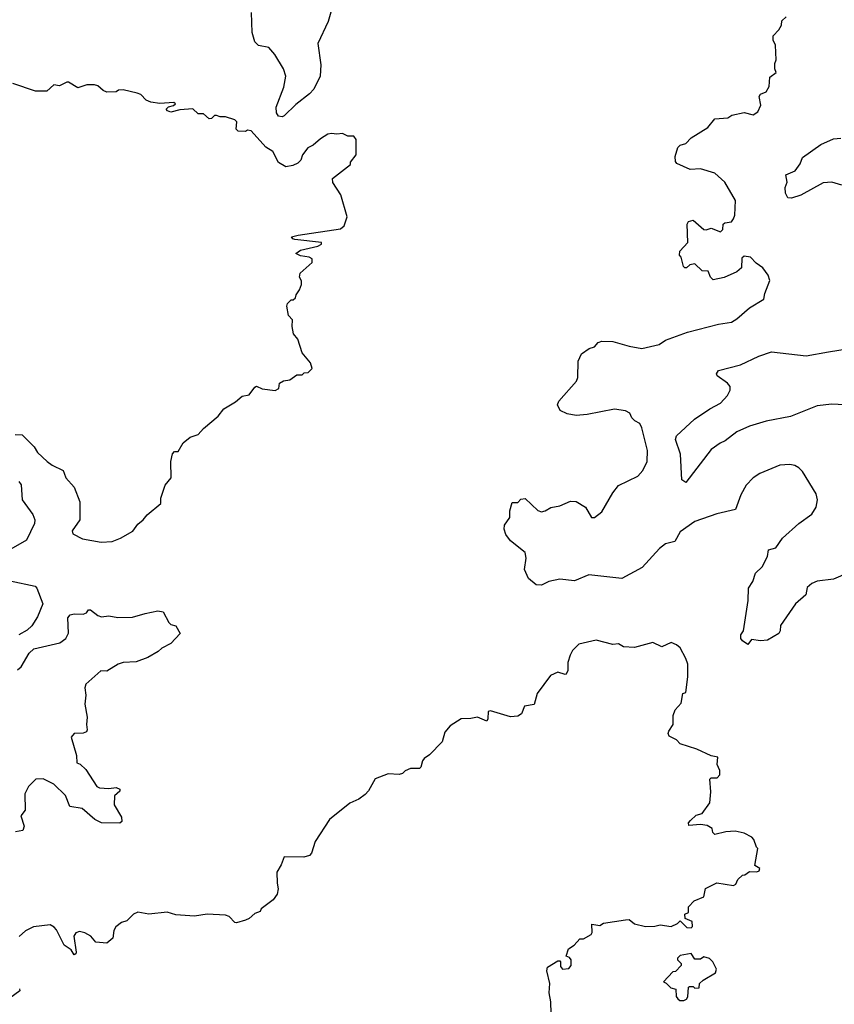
# Model space of a CAD drawing. Extents: x 1966327 to 2147849, y 395140 to 552178.
# Tile 151 of 256: x 2011738 to 2016199, y 488492 to 493885. Entities that reach past the tile are written whole.
import ezdxf

# ---------------------------------------------------------------- set-up
doc = ezdxf.new("R2010")
doc.units = 0

msp = doc.modelspace()

# ---------------------------------------------------------------- linework, layer by layer
at = {"layer": '0CON20XD'}
for points in [[(2013463.1, 494005), (2013426.7, 493875), (2013369.5, 493755), (2013387.2, 493637.2), (2013382.5, 493575), (2013349.1, 493505), (2013325, 493478.5), (2013249.1, 493420.9), (2013185, 493357.5), (2013175, 493352.5), (2013155, 493356), (2013143.3, 493375), (2013141.5, 493405), (2013184.6, 493515), (2013195.4, 493575), (2013182.5, 493615), (2013134.7, 493694.7), (2013102.1, 493732.1), (2013045, 493744.2), (2013024.6, 493764.6), (2013010.8, 493815), (2013007.1, 493925)], [(2015657.5, 492895), (2015598.8, 492995), (2015545, 493043.8), (2015465, 493068), (2015410, 493065), (2015337, 493097), (2015328.3, 493108.3), (2015327.5, 493135), (2015342.5, 493185), (2015355, 493197.5), (2015385, 493207.5), (2015415, 493237.5), (2015506.4, 493293.6), (2015545, 493342.5), (2015615, 493348), (2015638.3, 493361.7), (2015705, 493376.2), (2015755, 493364), (2015780.5, 493379.5), (2015797, 493417), (2015787.5, 493465), (2015795, 493477.5), (2015825, 493490), (2015841.7, 493518.3), (2015845, 493570), (2015880, 493595), (2015872.5, 493615), (2015872.5, 493645), (2015880, 493665), (2015877.5, 493745), (2015863, 493773), (2015863, 493797), (2015895, 493830), (2015910, 493855), (2015911.7, 493878.3), (2015935, 493900)], [(2011713.4, 491613.4), (2011751.2, 491611.2), (2011817.1, 491545), (2011835.7, 491515), (2011888.6, 491465), (2011915, 491444.4), (2011975.5, 491415.5), (2011981.4, 491401.4), (2011990, 491375), (2012035.7, 491325), (2012066.9, 491245), (2012067.1, 491145), (2012024, 491085), (2012028.3, 491068.3), (2012080.7, 491040.7), (2012183.8, 491023.8), (2012243, 491027), (2012290, 491045), (2012356.4, 491083.6), (2012385, 491122.5), (2012413.9, 491146.1), (2012435, 491173.3), (2012510, 491235), (2012511.2, 491265), (2012533.3, 491335), (2012566.7, 491375), (2012565.8, 491465), (2012573.6, 491506.4), (2012585, 491520), (2012605, 491520), (2012633.6, 491566.4), (2012671.7, 491598.3), (2012715, 491613.8), (2012745, 491646.7), (2012825, 491713.3), (2012855, 491753.8), (2012918.8, 491791.2), (2012955, 491822.5), (2012995, 491830), (2013025, 491872.5), (2013035, 491877.5), (2013065, 491862.5), (2013136.4, 491853.6), (2013157.5, 491865), (2013160, 491895), (2013183, 491907), (2013217, 491913), (2013255, 491940), (2013285, 491940), (2013295, 491950), (2013317, 491953), (2013340, 491975), (2013330, 492005), (2013285, 492060), (2013260, 492135), (2013237.5, 492165), (2013230, 492205), (2013231.7, 492241.7), (2013210, 492265), (2013200, 492315), (2013205, 492330), (2013225, 492350), (2013235, 492350), (2013248.3, 492361.7), (2013251.7, 492378.3), (2013270, 492405), (2013280, 492435), (2013280, 492455), (2013270, 492475), (2013273, 492497), (2013340, 492555), (2013340, 492575), (2013322.5, 492585), (2013275, 492592), (2013250, 492605), (2013275, 492622.5), (2013370, 492645), (2013390, 492655), (2013390, 492665), (2013245, 492681.4), (2013232.5, 492685), (2013226.7, 492695), (2013262.5, 492705), (2013495, 492739.2), (2013513.8, 492755), (2013530, 492805), (2013496.4, 492926.4), (2013453, 492993), (2013450, 493015), (2013548.3, 493091.7), (2013550, 493105), (2013580, 493145), (2013579.3, 493229.3), (2013567, 493247), (2013535, 493247.5), (2013505, 493262.5), (2013475, 493257.5), (2013445, 493262.5), (2013425, 493257.5), (2013385, 493233.3), (2013345, 493197.5), (2013315, 493182.5), (2013286.7, 493145), (2013277.5, 493115), (2013260.5, 493099.5), (2013234.1, 493085.9), (2013195, 493078.8), (2013155, 493102.5), (2013123.9, 493163.9), (2013085, 493186.7), (2013005, 493276.2), (2012985, 493280), (2012975, 493272.5), (2012933.8, 493273.8), (2012922.5, 493285), (2012926.7, 493325), (2012916.4, 493336.4), (2012865, 493352.5), (2012835, 493352.5), (2012815, 493360), (2012805, 493360), (2012787, 493343), (2012775, 493342.5), (2012745, 493370), (2012715, 493370), (2012685, 493397.5), (2012615, 493391.2), (2012565, 493378.8), (2012547.5, 493385), (2012540, 493395), (2012553, 493407), (2012580, 493415), (2012590, 493425), (2012581.7, 493431.7), (2012505, 493426.7), (2012455, 493432.5), (2012430, 493445), (2012400, 493475), (2012381.7, 493481.7), (2012305, 493500), (2012278.3, 493498.3), (2012265, 493490), (2012215, 493488.8), (2012195, 493496.7), (2012165, 493523.3), (2012147.3, 493527.3), (2012105, 493527.5), (2012055, 493512), (2012005, 493542.5), (2011995, 493542.5), (2011955, 493522.5), (2011925, 493527.5), (2011886.4, 493493.6), (2011823.6, 493493.6), (2011700, 493535)], [(2016239.3, 492979.3), (2016185, 492995.8), (2016138.5, 492991.5), (2016015.4, 492924.6), (2015965, 492908), (2015945, 492908.8), (2015931.4, 492935), (2015930, 492965), (2015940.8, 492995), (2015933.1, 493035), (2015983.6, 493056.4), (2016011.9, 493095), (2016025, 493129.4), (2016125, 493200.9), (2016195, 493232.6), (2016235, 493236.1)], [(2016342.5, 490885), (2016195, 490820), (2016105, 490810), (2016075, 490796.2), (2016050, 490775), (2016042.5, 490735), (2015986.7, 490685), (2015903.9, 490566.1), (2015903, 490537), (2015895, 490522.5), (2015833, 490487), (2015795, 490482.5), (2015745, 490490), (2015725, 490462.5), (2015695, 490482.5), (2015687.5, 490495), (2015687.5, 490515), (2015701.7, 490538.3), (2015727, 490703), (2015728.3, 490771.7), (2015751.7, 490808.3), (2015767, 490853), (2015802.7, 490887.3), (2015832, 490945), (2015838, 490982), (2015877.8, 490992.2), (2015914.5, 491045.5), (2016004.5, 491125.5), (2016075, 491176), (2016100, 491215), (2016106.9, 491255), (2016098.5, 491288.5), (2016025, 491410), (2016005, 491431.2), (2015982.3, 491442.3), (2015955, 491448), (2015900, 491445), (2015790.3, 491399.7), (2015754.5, 491375.5), (2015716, 491335), (2015687, 491283), (2015657.3, 491202.7), (2015555, 491179.2), (2015435, 491135.6), (2015355, 491080.6), (2015325, 491026), (2015275, 491014), (2015242.1, 490987.9), (2015146.1, 490883.9), (2015035, 490824.5), (2014855, 490844.3), (2014775, 490811.5), (2014695, 490820.6), (2014635, 490808.6), (2014595, 490788.1), (2014565, 490789.4), (2014523.3, 490825), (2014502.7, 490872.7), (2014511.2, 490935), (2014506.1, 490966.1), (2014425, 491031.2), (2014400, 491065), (2014390, 491095), (2014393, 491117), (2014421.7, 491158.3), (2014422.5, 491195), (2014435, 491240), (2014465, 491240), (2014481.7, 491258.3), (2014505, 491262.5), (2014575, 491197.5), (2014595, 491190), (2014615, 491194.3), (2014646.4, 491213.6), (2014695, 491221.6), (2014753.1, 491246.9), (2014785, 491245.9), (2014836.7, 491215), (2014868.5, 491158.5), (2014885, 491157.5), (2014925, 491190), (2014985.9, 491294.1), (2015016.1, 491333.9), (2015122.5, 491385), (2015150, 491415), (2015173.3, 491465), (2015176.2, 491525), (2015145, 491650), (2015133, 491673), (2015107, 491687), (2015090, 491705), (2015079.3, 491729.3), (2015055, 491743.3), (2014995, 491751.2), (2014845, 491722), (2014785, 491717.5), (2014735.9, 491725.9), (2014697.5, 491745), (2014682.5, 491775), (2014690, 491795), (2014786.7, 491905), (2014793.3, 491925), (2014796.7, 492015), (2014813.3, 492055), (2014856.4, 492083.6), (2014885, 492092.5), (2014905, 492116.7), (2014925, 492123.3), (2014985, 492122.5), (2015075, 492096), (2015145, 492084.3), (2015238.8, 492105), (2015275, 492129.2), (2015395, 492174.2), (2015565, 492217.1), (2015635, 492228), (2015665, 492246.2), (2015735, 492306.7), (2015812.5, 492355), (2015817.5, 492385), (2015846.4, 492456.4), (2015836.1, 492486.1), (2015807.5, 492525), (2015770.7, 492550.7), (2015740, 492585), (2015705, 492590), (2015691.7, 492578.3), (2015691.2, 492525), (2015665.5, 492504.5), (2015595, 492473.8), (2015535, 492460), (2015520, 492475), (2015508.3, 492508.3), (2015475, 492510), (2015435, 492547.5), (2015408.3, 492541.7), (2015390, 492525), (2015380, 492525), (2015373, 492533), (2015360, 492585), (2015350, 492595), (2015353, 492617), (2015396.7, 492665), (2015392.5, 492765), (2015400.7, 492779.3), (2015425, 492786.7), (2015485, 492736.7), (2015496.2, 492733.8), (2015525, 492742.5), (2015575, 492722.5), (2015587.5, 492735), (2015590, 492765), (2015598.3, 492771.7), (2015635, 492777.5), (2015646.7, 492795), (2015653.8, 492815), (2015657.5, 492895)], [(2016325, 491771.5), (2016185, 491778.8), (2016105, 491770.4), (2015958.7, 491711.3), (2015825, 491685.4), (2015735, 491657.9), (2015665, 491628.2), (2015601.5, 491578.5), (2015574, 491565), (2015525, 491530.8), (2015385, 491350), (2015363.8, 491363.8), (2015356.2, 491505), (2015328.9, 491585), (2015334.4, 491605), (2015433.3, 491696.7), (2015516.5, 491753.5), (2015575.2, 491784.8), (2015613.5, 491826.5), (2015627.5, 491855), (2015627.8, 491875), (2015612.9, 491895), (2015558, 491935), (2015553.3, 491945), (2015565, 491963.8), (2015685, 491994.5), (2015785, 492042.2), (2015855, 492065.6), (2016045, 492044.6), (2016167.5, 492065), (2016325, 492091.1)], [(2011732, 491355), (2011745, 491336.7), (2011751.9, 491255), (2011809.4, 491175), (2011820.6, 491145), (2011819.1, 491125), (2011775.5, 491035), (2011689.6, 490985)], [(2011685, 490811.1), (2011821.5, 490781.5), (2011831.1, 490771.1), (2011863.8, 490685), (2011835.6, 490615), (2011804.3, 490565), (2011779.1, 490540.9), (2011731.9, 490515)], [(2011725, 490323.8), (2011745, 490341.2), (2011790, 490415), (2011815, 490439.2), (2011957.4, 490472.6), (2011990, 490495), (2012004, 490525), (2012001.7, 490608.3), (2012014.2, 490625.8), (2012035, 490630.8), (2012085, 490629.2), (2012103, 490637), (2012115, 490652.5), (2012125, 490653.3), (2012165, 490621.4), (2012185, 490614.3), (2012225, 490620), (2012275, 490611.4), (2012355, 490613.1), (2012425, 490633.1), (2012493.4, 490646.6), (2012522.5, 490642.5), (2012553.9, 490583.9), (2012565, 490572.5), (2012592.5, 490565), (2012617, 490523), (2012565, 490467.5), (2012515, 490442.5), (2012496.1, 490423.9), (2012438.6, 490391.4), (2012375, 490368), (2012305, 490364.2), (2012277.5, 490355), (2012215, 490315.8), (2012182.3, 490317.7), (2012100, 490245), (2012094.2, 490225.8), (2012100, 490185), (2012094, 490135), (2012107.5, 490065), (2012103.3, 490025), (2012107.5, 489995), (2012102.5, 489985), (2012085, 489976.2), (2012035.7, 489974.3), (2012020, 489955), (2012047.8, 489855), (2012050, 489815), (2012068.1, 489808.1), (2012098.8, 489778.8), (2012160.8, 489685), (2012175, 489677.5), (2012225.9, 489674.1), (2012265, 489680), (2012285, 489670), (2012285, 489660), (2012255.9, 489634.1), (2012254.1, 489584.1), (2012295, 489517.5), (2012296.1, 489493.9), (2012285, 489483.8), (2012185, 489486), (2012148.8, 489505), (2012080, 489565), (2012012.5, 489575), (2011988, 489635), (2011925, 489696.9), (2011866.8, 489726.8), (2011825, 489724.2), (2011785.8, 489685), (2011765.7, 489645), (2011767.8, 489555), (2011744.4, 489525), (2011761.7, 489468.3), (2011755, 489443.8), (2011715, 489437.5)], [(2014650, 488375), (2014646.7, 488505), (2014636.7, 488555), (2014641.2, 488605), (2014623.8, 488675), (2014627.5, 488695), (2014685, 488730), (2014695, 488730), (2014700, 488725), (2014698.3, 488698.3), (2014710, 488685), (2014745, 488687.5), (2014757.5, 488705), (2014757.5, 488735), (2014748.3, 488748.3), (2014730, 488755), (2014742.5, 488795), (2014773.9, 488816.1), (2014805, 488850), (2014825, 488850), (2014867.5, 488875), (2014873.3, 488885), (2014870, 488930), (2014915, 488924), (2014935, 488936.2), (2015055, 488954), (2015075.8, 488955.8), (2015105, 488932), (2015165, 488918.8), (2015215, 488920), (2015245, 488927.5), (2015305, 488917.5), (2015340, 488935), (2015355, 488950), (2015391.7, 488911.7), (2015415, 488910), (2015421.7, 488918.3), (2015420, 488945), (2015381.7, 488961.7), (2015380, 488985), (2015400, 488995), (2015400, 489025), (2015430.7, 489059.3), (2015485, 489080), (2015493.6, 489126.4), (2015555, 489157.5), (2015647, 489143), (2015659.3, 489150.7), (2015670, 489175), (2015695, 489200), (2015708.3, 489201.7), (2015735, 489220), (2015775, 489217.5), (2015786.4, 489223.6), (2015790, 489235), (2015763, 489253), (2015780, 489345), (2015771.7, 489351.7), (2015757.5, 489395), (2015747, 489407), (2015705, 489430), (2015655, 489440), (2015605, 489437.5), (2015545, 489422.5), (2015533, 489433), (2015530, 489455), (2015501.7, 489471.7), (2015465, 489477.5), (2015401.7, 489471.7), (2015400, 489485), (2015411.7, 489498.3), (2015443, 489527), (2015475, 489537.5), (2015517.5, 489595), (2015522.5, 489655), (2015517.5, 489725), (2015525, 489732.5), (2015557, 489733), (2015571.7, 489748.3), (2015571.7, 489771.7), (2015557.5, 489805), (2015560, 489845), (2015525, 489852.5), (2015445, 489890), (2015355, 489918.8), (2015335, 489940), (2015295, 489960), (2015288.8, 489975), (2015292.3, 489987.7), (2015316.7, 490025), (2015317, 490073), (2015327.5, 490105), (2015359.5, 490140.5), (2015370, 490195), (2015385, 490200), (2015396.1, 490286.1), (2015395.7, 490355), (2015385.6, 490385.6), (2015354.2, 490444.2), (2015335, 490461.2), (2015305, 490473.3), (2015255, 490450), (2015205, 490473.3), (2015105, 490446.7), (2015045, 490450), (2015016.4, 490466.4), (2014985, 490462.5), (2014895, 490486.2), (2014800, 490465), (2014765, 490430), (2014752.5, 490405), (2014740, 490365), (2014739.3, 490320.7), (2014729.3, 490300.7), (2014725, 490297.5), (2014685, 490311.2), (2014645, 490293.3), (2014572, 490195), (2014555.7, 490134.3), (2014502.5, 490125), (2014485, 490082.5), (2014465, 490070), (2014425, 490066.7), (2014315, 490100), (2014303.8, 490095), (2014301.2, 490055), (2014295, 490042.5), (2014245, 490064.4), (2014208, 490058), (2014155, 490056.2), (2014095, 490016.7), (2014065, 489982.5), (2014050.5, 489929.5), (2013981.7, 489858.3), (2013952.3, 489837.7), (2013943.3, 489825), (2013935, 489790), (2013927, 489783), (2013877, 489783), (2013849.3, 489770.7), (2013833.9, 489756.1), (2013815, 489751.2), (2013755, 489754), (2013685, 489726.2), (2013648.3, 489661.7), (2013629.7, 489640.3), (2013595, 489616), (2013545, 489593.3), (2013434, 489505), (2013355, 489383.3), (2013335, 489320), (2013325, 489307.5), (2013293, 489297), (2013185, 489300), (2013170, 489255), (2013146.2, 489215), (2013146.7, 489155), (2013153.3, 489125), (2013146.7, 489095), (2013125.9, 489064.1), (2013060, 489015), (2013055, 489000), (2013025, 488990), (2012995, 488962.5), (2012975, 488952.5), (2012925, 488937.5), (2012915, 488940), (2012885, 488972.5), (2012865, 488980), (2012765, 488986), (2012695, 488974.4), (2012592.3, 488982.3), (2012545, 488996.2), (2012445, 488986.2), (2012383.6, 488996.4), (2012360, 488985), (2012325, 488950), (2012295, 488940), (2012263.6, 488916.4), (2012253.6, 488896.4), (2012246.7, 488855), (2012215, 488827.5), (2012155, 488832.5), (2012127.5, 488865), (2012093.9, 488883.9), (2012065, 488891.2), (2012045, 488883.8), (2012034.5, 488865), (2012047.3, 488777.3), (2012045, 488767.5), (2012036.7, 488763.3), (2012019.5, 488789.5), (2011980.8, 488815), (2011938.9, 488898.9), (2011926, 488915), (2011905, 488926.7), (2011813.5, 488916.5), (2011768.8, 488895), (2011735, 488862.5)], [(2015353, 488513), (2015375, 488513.3), (2015389.3, 488520.7), (2015397, 488533), (2015400, 488585), (2015405, 488590), (2015425, 488590), (2015435, 488580), (2015458.3, 488581.7), (2015460, 488605), (2015480, 488625), (2015547.5, 488665), (2015553.3, 488685), (2015533.3, 488725), (2015515, 488742.5), (2015485, 488752.5), (2015465, 488740), (2015435, 488740), (2015415, 488770), (2015355, 488760), (2015340, 488745), (2015340, 488735), (2015360, 488715), (2015360, 488705), (2015328.3, 488671.7), (2015315, 488670), (2015262.5, 488615), (2015278.3, 488608.3), (2015303, 488583), (2015330, 488575), (2015332.5, 488535), (2015341.7, 488521.7), (2015353, 488513)], [(2011736.1, 488576.1), (2011737.5, 488565), (2011683.3, 488525)]]:
    msp.add_lwpolyline(points, dxfattribs=at)

doc.saveas('drawing.dxf')
